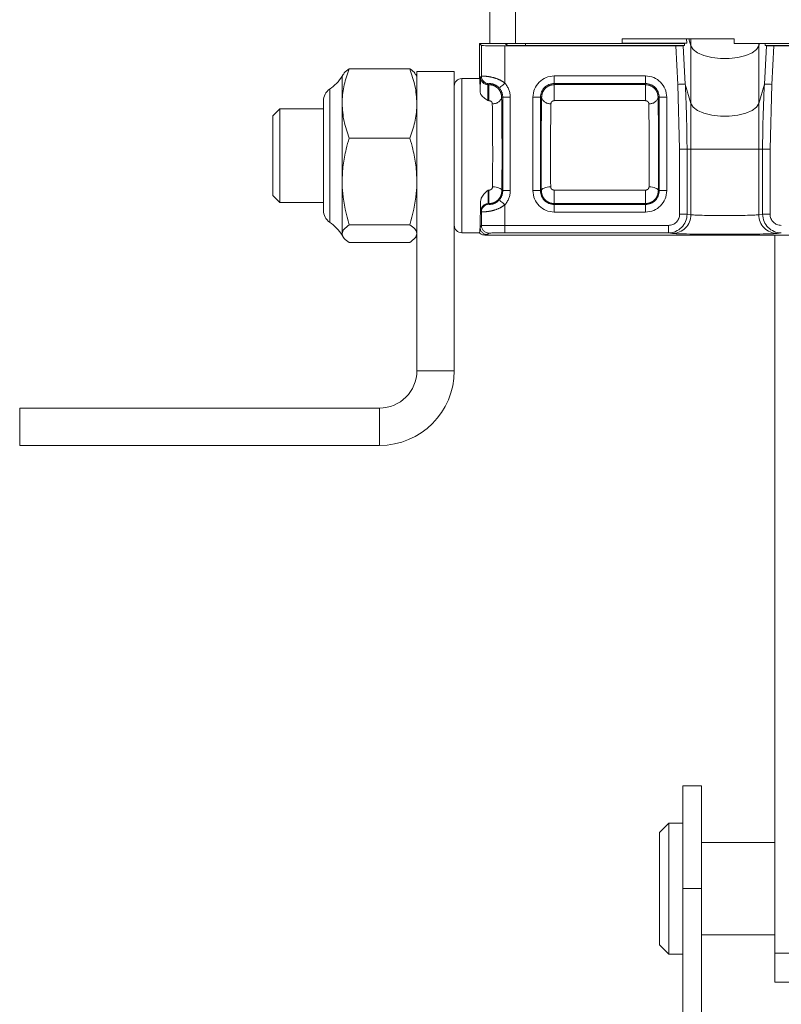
# Model space of a CAD drawing. Header units: millimetres. Extents: x 2 to 601, y 5 to 415.
# Tile 37 of 144: x 82 to 90, y 16 to 26. Entities that reach past the tile are written whole.
import ezdxf

# ---------------------------------------------------------------- set-up
doc = ezdxf.new("R2010")
doc.units = ezdxf.units.MM
doc.linetypes.add('PHANTOM', pattern=[12.7, 6.35, -1.27, 1.27, -1.27, 1.27, -1.27])

msp = doc.modelspace()

# ---------------------------------------------------------------- linework, layer by layer
at = {"color": 7, "linetype": 'Continuous', "lineweight": 15}
for p, q in [((87.083, 25.8625), (87.083, 114.7125)), ((89.698, 25.9125), (88.498, 25.9125)), ((88.498, 25.9125), (88.498, 25.8625)), ((89.1875, 25.9125), (89.1899, 25.8677)), ((89.698, 25.9125), (89.698, 25.8625)), ((86.9945, 25.841), (86.973, 25.8625)), ((86.973, 25.8625), (87.083, 25.8625)), ((86.973, 25.4875), (86.973, 25.8625)), ((86.9945, 25.5124), (86.9945, 25.841)), ((87.358, 25.8625), (87.083, 25.8625)), ((89.0741, 25.8367), (87.2445, 25.8367)), ((87.2669, 25.8436), (87.248, 25.8625)), ((88.498, 25.8625), (87.358, 25.8625)), ((89.1679, 25.8402), (87.4668, 25.8402)), ((88.1867, 25.8625), (88.198, 25.8622)), ((88.198, 25.8622), (89.1668, 25.8622)), ((88.498, 25.8677), (89.1899, 25.8677)), ((89.1537, 25.838), (89.1679, 25.8402)), ((89.1668, 25.8622), (89.1899, 25.8677)), ((89.1679, 25.8402), (89.1668, 25.8622)), ((91.498, 25.8625), (89.698, 25.8625)), ((90.0282, 25.8625), (90.0293, 25.8622)), ((90.0293, 25.8622), (90.0282, 25.8402)), ((93.7292, 25.8402), (90.0282, 25.8402)), ((90.0282, 25.8402), (90.0424, 25.838)), ((90.0293, 25.8622), (91.098, 25.8622)), ((93.9516, 25.8367), (90.1219, 25.8367)), ((85.5133, 25.5303), (85.503, 25.5125)), ((85.503, 25.5125), (85.503, 25.2205)), ((86.2271, 25.5907), (85.579, 25.5907)), ((86.303, 25.5125), (86.2926, 25.5305)), ((86.303, 25.5625), (86.703, 25.5625)), ((86.303, 25.5625), (86.303, 22.3625)), ((86.703, 25.5625), (86.703, 22.3625)), ((86.973, 25.4875), (86.783, 25.4875)), ((85.303, 24.4717), (85.303, 25.2495)), ((85.503, 25.2205), (85.503, 24.3862)), ((84.838, 25.1625), (84.763, 25.0875)), ((84.763, 25.0875), (84.763, 24.2375)), ((85.303, 25.1625), (84.838, 25.1625)), ((84.838, 25.1625), (84.838, 24.1625)), ((86.2271, 24.8503), (85.579, 24.8503)), ((85.303, 24.0754), (85.303, 24.4717)), ((85.503, 24.3862), (85.503, 23.8282)), ((84.763, 24.2375), (84.838, 24.1625)), ((84.838, 24.1625), (85.303, 24.1625)), ((86.9945, 23.9139), (86.9945, 24.0625)), ((86.2271, 23.9221), (85.579, 23.9221)), ((85.503, 23.8282), (85.503, 23.8125)), ((85.503, 23.8125), (85.5133, 23.7947)), ((86.2926, 23.7944), (86.303, 23.8125)), ((86.783, 23.8375), (86.973, 23.8375)), ((90.9739, 23.8125), (87.0311, 23.8125)), ((90.1325, 23.8125), (90.1325, 16.132)), ((86.2271, 23.7342), (85.579, 23.7342)), ((82.053, 21.9625), (82.053, 21.5625)), ((85.903, 21.9625), (82.053, 21.9625)), ((85.903, 21.5625), (82.053, 21.5625)), ((89.348, 17.922), (89.148, 17.922)), ((89.148, 16.822), (89.148, 17.922)), ((89.348, 16.822), (89.348, 17.922)), ((88.998, 17.522), (88.898, 17.422)), ((89.148, 17.522), (88.998, 17.522)), ((88.998, 16.1373), (88.998, 17.522)), ((88.898, 16.2351), (88.898, 17.422)), ((90.1325, 17.317), (89.348, 17.317)), ((89.148, 16.822), (89.148, 14.272)), ((89.348, 16.822), (89.348, 14.272)), ((89.348, 16.327), (90.1325, 16.327)), ((88.898, 16.222), (88.898, 16.2351)), ((88.898, 16.222), (88.998, 16.122)), ((88.998, 16.122), (88.998, 16.1373)), ((88.998, 16.122), (89.148, 16.122)), ((90.1325, 16.132), (90.1325, 15.822)), ((90.1325, 15.822), (90.2825, 15.822))]:
    msp.add_line(p, q, dxfattribs=at)
at = {"color": 7, "linetype": 'PHANTOM', "lineweight": 0}
for p, q in [((87.358, 25.8625), (87.358, 114.7125)), ((89.2358, 25.8365), (89.2137, 25.9125)), ((89.2358, 25.9125), (89.2358, 25.8365)), ((87.2445, 25.8367), (87.2445, 25.4385)), ((87.2669, 25.8436), (87.2669, 25.8625)), ((87.4668, 25.8625), (87.4668, 25.8402)), ((88.198, 25.8625), (88.198, 25.8622)), ((89.0955, 25.425), (89.0741, 25.8367)), ((89.1537, 25.838), (89.1749, 25.4291)), ((89.2358, 25.8365), (89.2358, 25.2197)), ((89.9679, 25.8625), (89.9603, 25.8365)), ((89.9603, 25.8625), (89.9603, 25.8365)), ((89.9603, 25.8365), (89.9603, 25.2197)), ((90.0212, 25.4291), (90.0424, 25.838)), ((90.1219, 25.8367), (90.1006, 25.425)), ((86.9843, 25.5022), (86.9936, 25.5115)), ((86.9936, 25.5115), (86.9945, 25.5124)), ((87.7735, 25.5153), (88.748, 25.5153)), ((87.7735, 25.4353), (87.7735, 25.5153)), ((88.748, 25.5153), (88.748, 25.4353)), ((86.783, 25.4875), (86.783, 23.8375)), ((87.0735, 25.4315), (87.0643, 25.4222)), ((87.0643, 25.4222), (87.0735, 25.4222)), ((87.0741, 25.4324), (87.0735, 25.4315)), ((87.0735, 25.4222), (87.0735, 25.4315)), ((87.0735, 25.4222), (87.0735, 25.2509)), ((88.748, 25.4353), (87.7735, 25.4353)), ((87.7735, 25.4222), (87.7735, 25.4353)), ((87.7735, 25.4222), (88.748, 25.4222)), ((87.7735, 25.2509), (87.7735, 25.4222)), ((88.748, 25.4222), (88.748, 25.4353)), ((88.748, 25.2509), (88.748, 25.4222)), ((89.1144, 24.7313), (89.0955, 25.425)), ((89.2358, 25.2197), (89.1749, 25.4291)), ((90.0212, 25.4291), (89.9603, 25.2197)), ((90.1006, 25.425), (90.0817, 24.7313)), ((85.3698, 25.3742), (85.3698, 23.9507)), ((87.2097, 25.2867), (87.2222, 25.2867)), ((87.3022, 25.2867), (87.2222, 25.2867)), ((87.2222, 24.2882), (87.2222, 25.2867)), ((87.3022, 25.2867), (87.3022, 24.2882)), ((87.5449, 24.2882), (87.5449, 25.2867)), ((87.6249, 25.2867), (87.5449, 25.2867)), ((87.6249, 25.2867), (87.6249, 24.2882)), ((87.6374, 25.2867), (87.6249, 25.2867)), ((88.8842, 25.2867), (88.8967, 25.2867)), ((88.9767, 25.2867), (88.8967, 25.2867)), ((88.8967, 24.2882), (88.8967, 25.2867)), ((88.9767, 25.2867), (88.9767, 24.2882)), ((87.0735, 25.2509), (87.0622, 25.2509)), ((88.748, 25.2509), (87.7735, 25.2509)), ((89.2358, 25.2197), (89.2358, 24.7313)), ((89.9603, 25.2197), (89.9603, 24.7313)), ((89.1144, 24.0366), (89.1144, 24.7313)), ((89.1938, 24.7313), (89.1144, 24.7313)), ((89.1938, 24.7313), (89.1938, 24.0366)), ((89.2358, 24.7313), (89.1938, 24.7313)), ((89.2358, 24.7313), (89.2358, 24.0306)), ((89.9603, 24.7313), (89.2358, 24.7313)), ((90.0023, 24.7313), (89.9603, 24.7313)), ((89.9603, 24.7313), (89.9603, 24.0306)), ((90.0023, 24.7313), (90.0817, 24.7313)), ((90.0023, 24.0366), (90.0023, 24.7313)), ((90.0817, 24.7313), (90.0817, 24.0366)), ((87.0647, 24.2942), (87.0735, 24.2942)), ((87.0735, 24.1495), (87.0735, 24.2942)), ((87.2125, 24.2882), (87.2222, 24.2882)), ((87.3022, 24.2882), (87.2222, 24.2882)), ((87.6249, 24.2882), (87.5449, 24.2882)), ((87.6345, 24.2882), (87.6249, 24.2882)), ((87.7735, 24.1495), (87.7735, 24.2942)), ((87.7735, 24.2942), (88.748, 24.2942)), ((88.748, 24.1495), (88.748, 24.2942)), ((88.887, 24.2882), (88.8967, 24.2882)), ((88.9767, 24.2882), (88.8967, 24.2882)), ((87.0674, 24.1495), (87.0735, 24.1434)), ((87.0735, 24.1495), (87.0674, 24.1495)), ((87.0735, 24.1495), (87.0735, 24.1434)), ((87.0735, 24.1434), (87.0741, 24.1425)), ((87.2445, 24.1364), (87.2445, 23.9168)), ((87.7735, 24.1495), (87.7735, 24.1396)), ((88.748, 24.1495), (87.7735, 24.1495)), ((87.7735, 24.1396), (87.7735, 24.0596)), ((87.7735, 24.1396), (88.748, 24.1396)), ((88.748, 24.1495), (88.748, 24.1396)), ((88.748, 24.0596), (88.748, 24.1396)), ((86.9936, 24.0634), (86.9875, 24.0695)), ((86.9945, 24.0625), (86.9936, 24.0634)), ((88.748, 24.0596), (87.7735, 24.0596)), ((89.1938, 24.0366), (89.1144, 24.0366)), ((89.1938, 24.0366), (89.2358, 24.0306)), ((89.9603, 24.0306), (90.0023, 24.0366)), ((90.0023, 24.0366), (90.0817, 24.0366)), ((86.9784, 23.8979), (86.9945, 23.9139)), ((87.2445, 23.9168), (88.9938, 23.9168)), ((87.2445, 23.8368), (87.2445, 23.9168)), ((88.9938, 23.8368), (88.9938, 23.9168)), ((87.0745, 23.8339), (87.0584, 23.8179)), ((88.9938, 23.8368), (87.2445, 23.8368)), ((89.0372, 23.8306), (88.9938, 23.8368)), ((90.2023, 23.8368), (90.1588, 23.8306)), ((86.303, 22.3625), (86.703, 22.3625)), ((85.903, 21.9625), (85.903, 21.5625)), ((89.348, 16.822), (89.148, 16.822)), ((90.2825, 16.132), (90.1325, 16.132))]:
    msp.add_line(p, q, dxfattribs=at)
at = {"color": 7, "linetype": 'PHANTOM', "lineweight": 0, "flags": 128}
for points in [[(89.9603, 25.8365), (89.9362, 25.7973), (89.8888, 25.7621), (89.8214, 25.7333), (89.7385, 25.7129), (89.646, 25.7024), (89.5501, 25.7024), (89.4576, 25.7129), (89.3747, 25.7333), (89.3072, 25.7621), (89.2598, 25.7973), (89.2358, 25.8365)], [(87.2445, 25.4385), (87.2329, 25.4283), (87.2218, 25.4184), (87.2116, 25.4093), (87.2025, 25.4013), (87.1951, 25.3947), (87.1895, 25.3897), (87.186, 25.3866), (87.1847, 25.3854)], [(89.1749, 25.4291), (89.172, 25.4289), (89.1665, 25.4286), (89.1587, 25.4282), (89.1488, 25.4277), (89.1371, 25.4271), (89.124, 25.4264), (89.11, 25.4257), (89.0955, 25.425)], [(90.0212, 25.4291), (90.0241, 25.4289), (90.0295, 25.4286), (90.0374, 25.4282), (90.0473, 25.4277), (90.059, 25.4271), (90.072, 25.4264), (90.0861, 25.4257), (90.1006, 25.425)], [(89.9603, 25.2197), (89.9362, 25.1805), (89.8888, 25.1452), (89.8214, 25.1165), (89.7385, 25.0961), (89.646, 25.0856), (89.5501, 25.0856), (89.4576, 25.0961), (89.3747, 25.1165), (89.3072, 25.1452), (89.2598, 25.1805), (89.2358, 25.2197)], [(87.2125, 24.2882), (87.2103, 24.296), (87.2045, 24.3035), (87.1951, 24.3105), (87.1827, 24.3166), (87.1676, 24.3216), (87.1504, 24.3254), (87.1319, 24.3278), (87.1125, 24.3287)], [(87.6345, 24.2882), (87.6367, 24.296), (87.6426, 24.3035), (87.6519, 24.3105), (87.6644, 24.3166), (87.6795, 24.3216), (87.6966, 24.3254), (87.7152, 24.3278), (87.7345, 24.3287)], [(88.787, 24.3287), (88.8064, 24.3278), (88.8249, 24.3254), (88.8421, 24.3216), (88.8572, 24.3166), (88.8696, 24.3105), (88.879, 24.3035), (88.8848, 24.296), (88.887, 24.2882)], [(87.2445, 24.1364), (87.2329, 24.1466), (87.2218, 24.1565), (87.2116, 24.1656), (87.2025, 24.1736), (87.1951, 24.1802), (87.1895, 24.1852), (87.186, 24.1883), (87.1847, 24.1895)]]:
    msp.add_lwpolyline(points, dxfattribs=at)
at = {"color": 7, "linetype": 'Continuous', "lineweight": 15}
for centre, radius, start, end in [((85.1199, 25.7485), 0.45, 303.72379, 328.36036), ((86.783, 25.4075), 0.08, 90, 180), ((85.453, 25.2495), 0.15, 123.72379, 180), ((85.453, 24.0754), 0.15, 180, 236.27621), ((85.1199, 23.5764), 0.45, 31.63964, 56.27621), ((86.783, 23.9175), 0.08, 180, 270), ((85.903, 22.3625), 0.8, 270, 0), ((85.903, 22.3625), 0.4, 270, 0)]:
    msp.add_arc(centre, radius, start, end, dxfattribs=at)
at = {"color": 7, "linetype": 'PHANTOM', "lineweight": 0}
for centre, radius, start, end in [((87.0643, 25.5023), 0.08, 180.02039, 269.97854), ((87.0736, 25.5115), 0.08, 180.02028, 269.97839), ((87.0745, 25.5124), 0.08, 180.01774, 269.7448), ((87.7735, 25.2867), 0.2286, 90, 180), ((88.748, 25.2867), 0.2286, 0, 90), ((87.0735, 25.2867), 0.1486, 0, 41.61431), ((87.0735, 25.2867), 0.2286, 0, 41.61431), ((87.7735, 25.2867), 0.1486, 90, 180), ((88.748, 25.2867), 0.1486, 0, 90), ((87.1222, 25.3085), 0.0902, 262.02882, 346.00559), ((87.7249, 25.3085), 0.0902, 193.99447, 277.97103), ((88.7967, 25.3085), 0.0902, 262.02897, 346.00553), ((87.0735, 24.2882), 0.1486, 318.38569, 0), ((87.0735, 24.2882), 0.2286, 318.38569, 0), ((87.7735, 24.2882), 0.2286, 180, 270), ((87.7735, 24.2882), 0.1486, 180, 270), ((88.748, 24.2882), 0.2286, 270, 0), ((88.748, 24.2882), 0.1486, 270, 0), ((87.0675, 24.0695), 0.08, 90.02339, 179.97794), ((87.0736, 24.0634), 0.08, 90.02161, 179.97972), ((87.0745, 24.0625), 0.08, 90.2552, 179.98226), ((89.036, 24.0304), 0.1997, 270.35236, 0.06702), ((90.1601, 24.0304), 0.1997, 179.933, 269.6476), ((87.0745, 23.9139), 0.08, 180.02039, 269.97854), ((87.0585, 23.8979), 0.08, 180.02028, 269.97865)]:
    msp.add_arc(centre, radius, start, end, dxfattribs=at)
at = {"color": 7, "linetype": 'Continuous', "lineweight": 15}
for centre, major_axis, ratio, start_param, end_param in [((87.2445, 25.8411), (0.25, 0), 0.0174551, 3.1590459, 4.712389), ((87.4668, 25.8437), (0.2, 0), 0.0174551, 3.1590459, 4.712389), ((89.0741, 25.8381), (0.0801, 0), 0.0174316, 4.7132938, 6.1734132), ((90.122, 25.8381), (0.0801, 0), 0.0174316, 3.2513648, 4.7114842), ((86.973, 24.6625), (0, 0.825), 0.0174551, 5.6762077, 6.2831853), ((86.973, 24.6625), (0, 0.825), 0.0174551, 3.5266086, 4.0798454), ((86.973, 24.6625), (0, 0.825), 0.0174551, 3.1415927, 3.5266086)]:
    msp.add_ellipse(centre, major_axis=major_axis, ratio=ratio, start_param=start_param, end_param=end_param, dxfattribs=at)
at = {"color": 7, "linetype": 'PHANTOM', "lineweight": 0}
for centre, major_axis, ratio, start_param, end_param in [((86.9844, 25.3223), (0, 0.18), 0.0174551, 0.0174533, 1.4715963), ((87.0644, 25.3223), (0, 0.1), 0.0314191, 0.0174533, 2.3650007), ((87.1978, 24.6625), (0, 0.925), 0.0174551, 4.295849, 5.4531761), ((87.6493, 24.6625), (0, 0.925), 0.0174551, 0.8300092, 1.9873363), ((88.8723, 24.6625), (0, 0.925), 0.0174551, 4.295849, 5.4531761), ((87.0978, 24.6625), (0, 0.825), 0.0195708, 4.295849, 5.4531761), ((87.7493, 24.6625), (0, 0.825), 0.0195708, 0.8300092, 1.9873363), ((88.7723, 24.6625), (0, 0.825), 0.0195708, 4.295849, 5.4531761), ((87.0675, 24.2495), (0, 0.1), 0.0314191, 1.1080339, 3.1241394), ((86.9875, 24.2495), (0, 0.18), 0.0174551, 1.99934, 3.1241394), ((88.9935, 24.0368), (-0.1197, 0.017), 0.9923972, 1.7130776, 3.281747), ((88.9935, 24.0368), (0.1983, -0.0282), 0.9984469, 4.8546702, 6.4233396), ((89.598, 24.0318), (0.365, 0), 0.0270195, 3.2637657, 6.1610123), ((90.2026, 24.0368), (0.1983, 0.0282), 0.9984469, 3.0014383, 4.5701077), ((90.2026, 24.0368), (-0.1197, -0.017), 0.9923972, 6.143031, 7.7117004), ((87.2445, 23.9138), (0.25, 0), 0.0118694, 1.5707963, 3.1241394), ((87.2445, 23.8339), (0.17, 0), 0.0174551, 1.5707963, 3.1241394), ((89.598, 23.8318), (0.565, 0), 0.0174551, 3.2637657, 6.1610123)]:
    msp.add_ellipse(centre, major_axis=major_axis, ratio=ratio, start_param=start_param, end_param=end_param, dxfattribs=at)
at = {"color": 7, "linetype": 'Continuous', "lineweight": 15}
for points, knots in [([(85.503, 25.2205), (85.5031, 25.2293), (85.5038, 25.2957), (85.5204, 25.421), (85.5593, 25.5338), (85.579, 25.5907)], [0, 0, 0, 0, 0.070086, 0.5307867, 1, 1, 1, 1]), ([(85.5164, 25.5285), (85.519, 25.5347), (85.5278, 25.5558), (85.5578, 25.5763), (85.579, 25.5907)], [0, 0, 0, 0, 0.2951868, 1, 1, 1, 1]), ([(86.2271, 25.5907), (86.2483, 25.5306), (86.2912, 25.4092), (86.2991, 25.2838), (86.303, 25.2205)], [0, 0, 0, 0, 0.4954625, 1, 1, 1, 1]), ([(86.2271, 25.5907), (86.2498, 25.5755), (86.2802, 25.555), (86.2874, 25.5339), (86.2892, 25.5285)], [0, 0, 0, 0, 0.7442853, 1, 1, 1, 1]), ([(87.0622, 25.2509), (87.062, 25.251), (87.0466, 25.2623), (87.0181, 25.2825), (86.9874, 25.313), (86.983, 25.3322), (86.9813, 25.3401)], [0, 0, 0, 0, 0.003625, 0.4030177, 0.7540429, 1, 1, 1, 1]), ([(85.579, 24.8503), (85.5577, 24.9104), (85.5149, 25.0318), (85.507, 25.1572), (85.503, 25.2205)], [0, 0, 0, 0, 0.495458, 1, 1, 1, 1]), ([(86.303, 25.2205), (86.3029, 25.2117), (86.3023, 25.1453), (86.2857, 25.02), (86.2468, 24.9072), (86.2271, 24.8503)], [0, 0, 0, 0, 0.0700944, 0.530791, 1, 1, 1, 1]), ([(85.579, 24.8503), (85.5678, 24.8114), (85.5405, 24.7165), (85.51, 24.5616), (85.5054, 24.4449), (85.503, 24.3862)], [0, 0, 0, 0, 0.2572403, 0.6263763, 1, 1, 1, 1]), ([(86.303, 24.3862), (86.3008, 24.4442), (86.2961, 24.5608), (86.2658, 24.7157), (86.2383, 24.8114), (86.2271, 24.8503)], [0, 0, 0, 0, 0.3688646, 0.7427601, 1, 1, 1, 1]), ([(85.503, 24.3862), (85.5042, 24.344), (85.5084, 24.1869), (85.5491, 24.034), (85.579, 23.9221)], [0, 0, 0, 0, 0.2686316, 1, 1, 1, 1]), ([(86.2271, 23.9221), (86.2569, 24.034), (86.2977, 24.1869), (86.3019, 24.344), (86.303, 24.3862)], [0, 0, 0, 0, 0.7313684, 1, 1, 1, 1]), ([(86.9847, 24.1747), (86.9864, 24.1858), (86.9906, 24.2126), (87.021, 24.2533), (87.0493, 24.2797), (87.0645, 24.294), (87.0647, 24.2942)], [0, 0, 0, 0, 0.24643829, 0.59847611, 0.99637019, 1, 1, 1, 1]), ([(85.579, 23.9221), (85.5577, 23.9068), (85.5149, 23.8761), (85.507, 23.8442), (85.503, 23.8282)], [0, 0, 0, 0, 0.4954585, 1, 1, 1, 1]), ([(86.303, 23.8282), (86.3029, 23.8304), (86.3023, 23.8473), (86.2857, 23.8791), (86.2468, 23.9077), (86.2271, 23.9221)], [0, 0, 0, 0, 0.0700866, 0.5307825, 1, 1, 1, 1]), ([(85.503, 23.8282), (85.5031, 23.8259), (85.5038, 23.8091), (85.5204, 23.7773), (85.5593, 23.7487), (85.579, 23.7342)], [0, 0, 0, 0, 0.0700887, 0.5307836, 1, 1, 1, 1]), ([(86.2271, 23.7342), (86.2483, 23.7495), (86.2912, 23.7803), (86.2991, 23.8121), (86.303, 23.8282)], [0, 0, 0, 0, 0.4954572, 1, 1, 1, 1]), ([(87.0311, 23.8125), (87.0222, 23.8133), (87.0042, 23.8151), (86.9848, 23.8261), (86.9757, 23.8349), (86.973, 23.8375)], [0, 0, 0, 0, 0.4147685, 0.8295405, 1, 1, 1, 1])]:
    msp.add_open_spline(points, degree=3, knots=knots, dxfattribs=at)
at = {"color": 7, "linetype": 'PHANTOM', "lineweight": 0}
for points, knots in [([(86.9945, 25.5124), (86.9977, 25.5128), (87.0041, 25.5135), (87.0474, 25.5122), (87.1064, 25.5031), (87.1703, 25.4828), (87.2164, 25.4591), (87.2391, 25.4425), (87.2445, 25.4385)], [0, 0, 0, 0, 0.2074716, 0.4150217, 0.6146854, 0.7899879, 0.9502539, 1, 1, 1, 1]), ([(87.0735, 25.4222), (87.0885, 25.4208), (87.1183, 25.4179), (87.1583, 25.3956), (87.1891, 25.3626), (87.2068, 25.3242), (87.2088, 25.2979), (87.2097, 25.2867)], [0, 0, 0, 0, 0.206825, 0.4135451, 0.6234557, 0.8398332, 1, 1, 1, 1]), ([(87.1847, 25.3854), (87.1823, 25.388), (87.1726, 25.3984), (87.1531, 25.4133), (87.1352, 25.4219), (87.1162, 25.429), (87.096, 25.4331), (87.0781, 25.4334), (87.0755, 25.4328), (87.0741, 25.4324)], [0, 0, 0, 0, 0.0449302, 0.1840234, 0.3150774, 0.3381101, 0.5318515, 0.7580943, 1, 1, 1, 1]), ([(87.6374, 25.2867), (87.639, 25.3024), (87.641, 25.3231), (87.656, 25.3574), (87.6775, 25.3862), (87.7128, 25.4098), (87.7451, 25.4207), (87.7652, 25.4218), (87.7735, 25.4222)], [0, 0, 0, 0, 0.2234268, 0.294622, 0.5322414, 0.7210129, 0.8839522, 1, 1, 1, 1]), ([(88.748, 25.4222), (88.7601, 25.4213), (88.7836, 25.4195), (88.8192, 25.4043), (88.8541, 25.3761), (88.8795, 25.334), (88.8827, 25.3013), (88.8842, 25.2867)], [0, 0, 0, 0, 0.1675632, 0.3253714, 0.5328048, 0.7921145, 1, 1, 1, 1]), ([(89.1749, 25.4291), (89.1776, 25.3758), (89.1891, 25.1434), (89.1917, 24.9107), (89.1938, 24.7313)], [0, 0, 0, 0, 0.22921441, 1, 1, 1, 1]), ([(90.0023, 24.7313), (90.0025, 24.7847), (90.0033, 25.0174), (90.0134, 25.2499), (90.0212, 25.4291)], [0, 0, 0, 0, 0.2292168, 1, 1, 1, 1]), ([(87.1097, 25.2192), (87.1091, 25.2232), (87.108, 25.2314), (87.1003, 25.2414), (87.0902, 25.2478), (87.0811, 25.2506), (87.0756, 25.2508), (87.0735, 25.2509)], [0, 0, 0, 0, 0.2561391, 0.5396218, 0.7353754, 0.9008916, 1, 1, 1, 1]), ([(87.7735, 25.2509), (87.7713, 25.2508), (87.766, 25.2506), (87.7573, 25.248), (87.748, 25.2424), (87.7396, 25.2327), (87.7382, 25.2241), (87.7374, 25.2192)], [0, 0, 0, 0, 0.1051129, 0.2560781, 0.4397909, 0.6851281, 1, 1, 1, 1]), ([(88.7842, 25.2192), (88.7838, 25.2227), (88.7828, 25.2303), (88.7762, 25.24), (88.767, 25.2466), (88.7575, 25.2503), (88.7512, 25.2507), (88.748, 25.2509)], [0, 0, 0, 0, 0.2233344, 0.4950621, 0.7001375, 0.8480054, 1, 1, 1, 1]), ([(87.0735, 24.2942), (87.0779, 24.2945), (87.0868, 24.2953), (87.0985, 24.3014), (87.1074, 24.3103), (87.1119, 24.32), (87.1124, 24.3263), (87.1125, 24.3287)], [0, 0, 0, 0, 0.2186505, 0.4372934, 0.6562512, 0.8737429, 1, 1, 1, 1]), ([(87.2125, 24.2882), (87.2109, 24.2725), (87.2078, 24.241), (87.1834, 24.1992), (87.1477, 24.1679), (87.1087, 24.1517), (87.0833, 24.1501), (87.0735, 24.1495)], [0, 0, 0, 0, 0.2171854, 0.4343855, 0.6509561, 0.865823, 1, 1, 1, 1]), ([(87.7735, 24.1495), (87.7591, 24.1508), (87.7304, 24.1535), (87.6915, 24.1737), (87.66, 24.2045), (87.6386, 24.2442), (87.6359, 24.2739), (87.6345, 24.2882)], [0, 0, 0, 0, 0.1983485, 0.3925272, 0.5901612, 0.8019365, 1, 1, 1, 1]), ([(87.7345, 24.3287), (87.7349, 24.3251), (87.7358, 24.3176), (87.7418, 24.3077), (87.7507, 24.3001), (87.7615, 24.2951), (87.7695, 24.2945), (87.7735, 24.2942)], [0, 0, 0, 0, 0.1952748, 0.4059097, 0.604052, 0.7997096, 1, 1, 1, 1]), ([(88.748, 24.2942), (88.7495, 24.2942), (88.7554, 24.2944), (88.7658, 24.2972), (88.7772, 24.3047), (88.7854, 24.3158), (88.7865, 24.3244), (88.787, 24.3287)], [0, 0, 0, 0, 0.0723903, 0.2933731, 0.5306463, 0.7685688, 1, 1, 1, 1]), ([(88.887, 24.2882), (88.8852, 24.2712), (88.8814, 24.237), (88.8527, 24.1924), (88.8119, 24.1618), (88.7743, 24.1504), (88.7532, 24.1497), (88.748, 24.1495)], [0, 0, 0, 0, 0.2345521, 0.4732965, 0.7093619, 0.9283208, 1, 1, 1, 1]), ([(87.2445, 24.1364), (87.2251, 24.1236), (87.1832, 24.096), (87.1155, 24.0741), (87.057, 24.0638), (87.0147, 24.0614), (86.9968, 24.062), (86.995, 24.0624), (86.9945, 24.0625)], [0, 0, 0, 0, 0.1719276, 0.3723775, 0.5525123, 0.7333766, 0.9304338, 1, 1, 1, 1]), ([(87.0741, 24.1425), (87.0744, 24.1424), (87.0752, 24.142), (87.0826, 24.1413), (87.1005, 24.1425), (87.1245, 24.1481), (87.1458, 24.158), (87.1651, 24.1706), (87.1763, 24.1801), (87.1841, 24.1889), (87.1847, 24.1895)], [0, 0, 0, 0, 0.0817817, 0.3082855, 0.5010083, 0.6733408, 0.8137484, 0.8485786, 0.9889988, 1, 1, 1, 1]), ([(87.0584, 23.8179), (87.0577, 23.8176), (87.0554, 23.8166), (87.0392, 23.8148), (87.034, 23.8133), (87.0311, 23.8125)], [0, 0, 0, 0, 0.1705285, 0.5271598, 1, 1, 1, 1])]:
    msp.add_open_spline(points, degree=3, knots=knots, dxfattribs=at)

doc.saveas('drawing.dxf')
